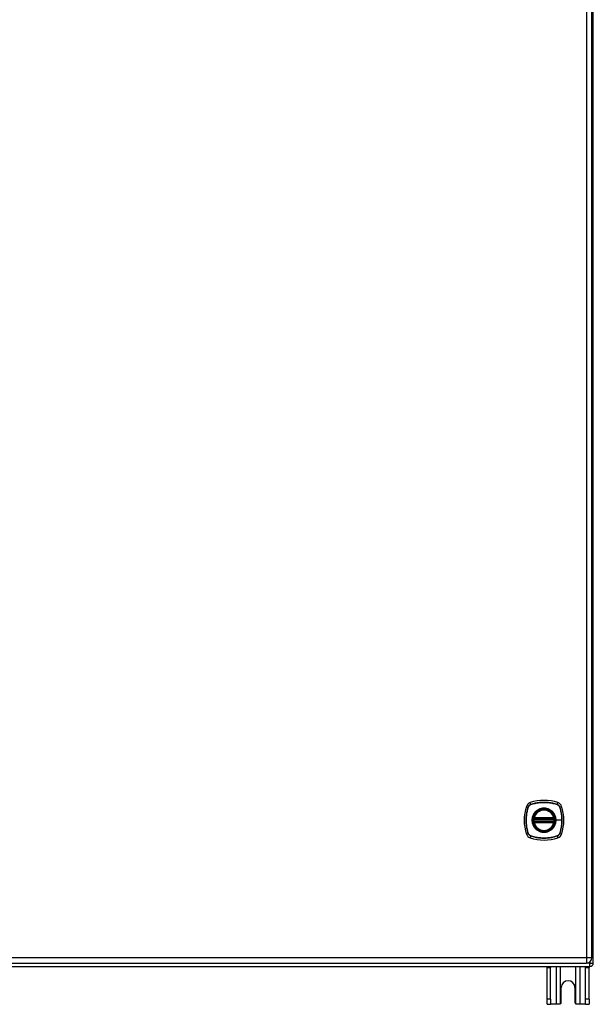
# Model space of a CAD drawing. Header units: inches. Extents: x 12 to 235, y 17 to 143.
# Tile 7 of 25: x 114 to 131, y 50 to 79. Entities that reach past the tile are written whole.
import ezdxf

# ---------------------------------------------------------------- set-up
doc = ezdxf.new("R2010")
doc.units = ezdxf.units.IN
doc.header["$MEASUREMENT"] = 0
doc.layers.add('Visible Edges(ANSI)', color=7, linetype='Continuous', lineweight=25)
doc.layers.add('Visible Tangent Edges(ANSI)', color=7, linetype='Continuous', lineweight=25)

msp = doc.modelspace()

# ---------------------------------------------------------------- linework, layer by layer
at = {"layer": 'Visible Edges(ANSI)'}
for p, q in [((130.576, 50.919), (130.576, 110.4)), ((130.617, 50.758), (130.617, 110.56)), ((128.855, 55.047), (129.449, 55.047)), ((128.859, 55.067), (129.445, 55.067)), ((129.449, 54.968), (128.855, 54.968)), ((129.445, 54.949), (128.859, 54.949)), ((94.716, 50.659), (130.518, 50.659)), ((94.819, 50.758), (130.415, 50.758)), ((129.242, 50.628), (129.242, 50.659)), ((129.347, 50.659), (129.347, 50.628)), ((130.387, 50.628), (130.387, 50.659)), ((130.492, 50.659), (130.492, 50.628)), ((129.242, 49.69), (129.242, 50.628)), ((129.347, 49.69), (129.347, 50.628)), ((130.387, 49.69), (130.387, 50.628)), ((130.492, 49.69), (130.492, 50.628)), ((129.664, 49.596), (129.664, 50.034)), ((130.07, 50.034), (130.07, 49.596)), ((129.242, 49.534), (129.242, 49.69)), ((129.242, 49.534), (129.347, 49.534)), ((129.347, 49.69), (129.347, 49.534)), ((129.511, 49.534), (129.347, 49.534)), ((129.602, 49.534), (129.511, 49.534)), ((130.223, 49.534), (130.132, 49.534)), ((130.387, 49.534), (130.223, 49.534)), ((130.387, 49.534), (130.387, 49.69)), ((130.387, 49.534), (130.492, 49.534)), ((130.492, 49.69), (130.492, 49.534))]:
    msp.add_line(p, q, dxfattribs=at)
at = {"layer": 'Visible Edges(ANSI)', "flags": 128}
for points in [[(128.844, 55.061), (128.844, 55.061), (128.844, 55.061), (128.844, 55.061), (128.843, 55.06), (128.843, 55.06), (128.843, 55.059), (128.843, 55.059), (128.843, 55.058), (128.843, 55.057), (128.843, 55.056), (128.843, 55.055), (128.842, 55.054), (128.842, 55.053), (128.842, 55.051), (128.842, 55.05), (128.842, 55.049), (128.842, 55.047), (128.841, 55.046), (128.841, 55.044), (128.841, 55.043), (128.841, 55.041), (128.841, 55.04), (128.841, 55.038), (128.84, 55.037)], [(129.464, 55.037), (129.464, 55.038), (129.463, 55.04), (129.463, 55.041), (129.463, 55.043), (129.463, 55.044), (129.463, 55.046), (129.463, 55.047), (129.462, 55.049), (129.462, 55.05), (129.462, 55.051), (129.462, 55.053), (129.462, 55.054), (129.462, 55.055), (129.461, 55.056), (129.461, 55.057), (129.461, 55.058), (129.461, 55.059), (129.461, 55.059), (129.461, 55.06), (129.461, 55.06), (129.461, 55.061), (129.461, 55.061), (129.461, 55.061), (129.461, 55.061)], [(128.84, 54.979), (128.841, 54.978), (128.841, 54.976), (128.841, 54.974), (128.841, 54.973), (128.841, 54.971), (128.841, 54.97), (128.842, 54.968), (128.842, 54.967), (128.842, 54.966), (128.842, 54.964), (128.842, 54.963), (128.842, 54.962), (128.843, 54.961), (128.843, 54.96), (128.843, 54.959), (128.843, 54.958), (128.843, 54.957), (128.843, 54.957), (128.843, 54.956), (128.843, 54.956), (128.844, 54.955), (128.844, 54.955), (128.844, 54.955), (128.844, 54.955)], [(129.461, 54.955), (129.461, 54.955), (129.461, 54.955), (129.461, 54.955), (129.461, 54.956), (129.461, 54.956), (129.461, 54.957), (129.461, 54.957), (129.461, 54.958), (129.461, 54.959), (129.461, 54.96), (129.462, 54.961), (129.462, 54.962), (129.462, 54.963), (129.462, 54.964), (129.462, 54.966), (129.462, 54.967), (129.463, 54.968), (129.463, 54.97), (129.463, 54.971), (129.463, 54.973), (129.463, 54.974), (129.463, 54.976), (129.464, 54.978), (129.464, 54.979)], [(129.646, 49.552), (129.644, 49.551), (129.643, 49.55), (129.641, 49.548), (129.64, 49.547), (129.638, 49.546), (129.636, 49.545), (129.635, 49.544), (129.633, 49.543), (129.631, 49.542), (129.629, 49.541), (129.627, 49.54), (129.625, 49.539), (129.624, 49.538), (129.622, 49.538), (129.62, 49.537), (129.618, 49.536), (129.616, 49.536), (129.614, 49.535), (129.612, 49.535), (129.61, 49.535), (129.608, 49.535), (129.606, 49.534), (129.604, 49.534), (129.602, 49.534)], [(130.132, 49.534), (130.13, 49.534), (130.128, 49.534), (130.126, 49.535), (130.124, 49.535), (130.122, 49.535), (130.12, 49.535), (130.118, 49.536), (130.116, 49.536), (130.115, 49.537), (130.113, 49.538), (130.111, 49.538), (130.109, 49.539), (130.107, 49.54), (130.105, 49.541), (130.103, 49.542), (130.101, 49.543), (130.099, 49.544), (130.098, 49.545), (130.096, 49.546), (130.094, 49.547), (130.093, 49.548), (130.091, 49.55), (130.09, 49.551), (130.088, 49.552)]]:
    msp.add_lwpolyline(points, dxfattribs=at)
at = {"layer": 'Visible Edges(ANSI)'}
for radius in [0.32, 0.315]:
    msp.add_circle((129.152, 55.008), radius, dxfattribs=at)
for centre, radius, start, end in [((129.841, 55.008), 1.28, 161.2278, 198.7722), ((128.797, 55.363), 0.177, 108.7722, 161.2278), ((129.152, 54.319), 1.28, 71.2278, 108.7722), ((129.507, 55.363), 0.177, 18.7722, 71.2278), ((128.463, 55.008), 1.28, 341.2278, 18.7722), ((128.855, 55.059), 0.0118, 170.216, 270), ((129.152, 55.008), 0.313, 166.3656, 170.216), ((129.152, 55.008), 0.313, 13.6344, 166.3656), ((128.859, 55.079), 0.0118, 166.3656, 270), ((129.445, 55.079), 0.0118, 270, 13.6344), ((129.449, 55.059), 0.0118, 270, 9.784), ((129.152, 55.008), 0.313, 9.784, 13.6344), ((129.152, 55.008), 0.313, 174.7499, 185.2501), ((128.855, 54.957), 0.0118, 90, 189.784), ((129.152, 55.008), 0.313, 189.784, 193.6344), ((128.859, 54.937), 0.0118, 90, 193.6344), ((129.152, 55.008), 0.313, 193.6344, 346.3656), ((129.445, 54.937), 0.0118, 346.3656, 90), ((129.449, 54.957), 0.0118, 350.216, 90), ((129.152, 55.008), 0.313, 346.3656, 350.216), ((129.152, 55.008), 0.313, 354.7499, 5.2501), ((128.797, 54.653), 0.177, 198.7722, 251.2278), ((129.152, 55.697), 1.28, 251.2278, 288.7722), ((129.507, 54.653), 0.177, 288.7722, 341.2278), ((130.415, 50.919), 0.161, 270, 0), ((130.518, 50.758), 0.099, 270, 0), ((129.867, 50.034), 0.203, 0, 180), ((129.602, 49.596), 0.062, 314.9335, 0), ((130.132, 49.596), 0.062, 180, 225.0665)]:
    msp.add_arc(centre, radius, start, end, dxfattribs=at)
at = {"layer": 'Visible Tangent Edges(ANSI)'}
for p, q in [((130.415, 110.4), (130.415, 50.919)), ((128.63, 55.42), (128.684, 55.401)), ((128.686, 55.4), (128.687, 55.4)), ((128.759, 55.475), (128.74, 55.53)), ((128.76, 55.473), (128.76, 55.474)), ((129.544, 55.474), (129.544, 55.473)), ((129.545, 55.475), (129.564, 55.53)), ((129.618, 55.4), (129.618, 55.4)), ((129.62, 55.401), (129.675, 55.42)), ((128.85, 55.06), (128.844, 55.061)), ((128.848, 55.082), (128.859, 55.079)), ((128.855, 55.047), (128.855, 55.057)), ((128.859, 55.067), (128.859, 55.079)), ((129.445, 55.079), (128.859, 55.079)), ((128.859, 55.057), (128.859, 55.067)), ((128.859, 55.057), (129.445, 55.057)), ((129.445, 55.079), (129.456, 55.082)), ((129.445, 55.079), (129.445, 55.067)), ((129.445, 55.067), (129.445, 55.057)), ((129.449, 55.057), (129.449, 55.047)), ((129.461, 55.061), (129.455, 55.06)), ((128.84, 55.037), (128.852, 55.035)), ((128.84, 54.979), (128.852, 54.98)), ((128.844, 54.955), (128.85, 54.956)), ((128.859, 54.937), (128.848, 54.934)), ((128.852, 55.035), (129.452, 55.035)), ((129.452, 54.98), (128.852, 54.98)), ((128.855, 54.958), (128.855, 54.968)), ((128.859, 54.949), (128.859, 54.959)), ((129.445, 54.959), (128.859, 54.959)), ((128.859, 54.937), (128.859, 54.949)), ((128.859, 54.937), (129.445, 54.937)), ((129.445, 54.959), (129.445, 54.949)), ((129.445, 54.949), (129.445, 54.937)), ((129.456, 54.934), (129.445, 54.937)), ((129.449, 54.968), (129.449, 54.958)), ((129.452, 55.035), (129.464, 55.037)), ((129.452, 54.98), (129.464, 54.979)), ((129.455, 54.956), (129.461, 54.955)), ((129.504, 55.008), (129.509, 55.008)), ((129.683, 55.008), (129.509, 55.008)), ((128.684, 54.615), (128.63, 54.596)), ((128.687, 54.615), (128.686, 54.616)), ((128.759, 54.54), (128.74, 54.485)), ((128.76, 54.542), (128.76, 54.542)), ((129.544, 54.542), (129.544, 54.542)), ((129.545, 54.54), (129.564, 54.485)), ((129.618, 54.616), (129.618, 54.615)), ((129.62, 54.615), (129.675, 54.596)), ((130.415, 50.919), (94.819, 50.919)), ((129.511, 50.659), (129.511, 49.534)), ((129.646, 49.552), (129.646, 50.659)), ((130.088, 50.659), (130.088, 49.552)), ((130.223, 49.534), (130.223, 50.659)), ((130.415, 50.919), (130.415, 50.758)), ((130.576, 50.919), (130.415, 50.919)), ((130.518, 50.758), (130.428, 50.758)), ((130.518, 50.795), (130.518, 50.758)), ((130.518, 50.659), (130.518, 50.758)), ((130.518, 50.758), (130.617, 50.758)), ((129.242, 50.628), (129.347, 50.628)), ((130.387, 50.628), (130.492, 50.628)), ((129.347, 49.69), (129.242, 49.69)), ((130.492, 49.69), (130.387, 49.69))]:
    msp.add_line(p, q, dxfattribs=at)
at = {"layer": 'Visible Tangent Edges(ANSI)', "flags": 128}
for points in [[(128.684, 55.401), (128.674, 55.369), (128.665, 55.337), (128.656, 55.305), (128.649, 55.272), (128.642, 55.24), (128.636, 55.207), (128.631, 55.174), (128.627, 55.14), (128.624, 55.107), (128.622, 55.074), (128.62, 55.04), (128.62, 55.007), (128.62, 54.974), (128.622, 54.941), (128.624, 54.907), (128.627, 54.874), (128.631, 54.841), (128.636, 54.808), (128.642, 54.775), (128.649, 54.743), (128.656, 54.711), (128.665, 54.678), (128.674, 54.646), (128.684, 54.615)], [(128.686, 54.616), (128.676, 54.647), (128.667, 54.679), (128.658, 54.711), (128.65, 54.744), (128.644, 54.776), (128.638, 54.809), (128.633, 54.842), (128.629, 54.874), (128.625, 54.908), (128.623, 54.941), (128.622, 54.974), (128.621, 55.007), (128.622, 55.04), (128.623, 55.074), (128.625, 55.107), (128.628, 55.14), (128.633, 55.173), (128.638, 55.206), (128.644, 55.239), (128.65, 55.272), (128.658, 55.304), (128.667, 55.336), (128.676, 55.368), (128.686, 55.4)], [(128.759, 55.475), (128.755, 55.474), (128.75, 55.472), (128.746, 55.47), (128.742, 55.468), (128.738, 55.466), (128.734, 55.464), (128.73, 55.461), (128.727, 55.459), (128.723, 55.456), (128.72, 55.453), (128.716, 55.45), (128.713, 55.447), (128.71, 55.444), (128.707, 55.44), (128.704, 55.437), (128.701, 55.433), (128.699, 55.429), (128.696, 55.426), (128.694, 55.422), (128.692, 55.418), (128.69, 55.414), (128.688, 55.409), (128.686, 55.405), (128.684, 55.401)], [(128.687, 55.4), (128.688, 55.404), (128.69, 55.409), (128.692, 55.413), (128.694, 55.417), (128.696, 55.421), (128.698, 55.424), (128.701, 55.428), (128.703, 55.432), (128.706, 55.435), (128.709, 55.439), (128.712, 55.442), (128.715, 55.445), (128.718, 55.448), (128.721, 55.451), (128.725, 55.454), (128.728, 55.457), (128.732, 55.459), (128.736, 55.462), (128.739, 55.464), (128.743, 55.466), (128.747, 55.468), (128.751, 55.47), (128.755, 55.472), (128.76, 55.473)], [(129.545, 55.475), (129.513, 55.486), (129.481, 55.495), (129.449, 55.504), (129.417, 55.511), (129.384, 55.518), (129.351, 55.524), (129.318, 55.529), (129.285, 55.533), (129.251, 55.536), (129.218, 55.538), (129.185, 55.54), (129.151, 55.54), (129.118, 55.54), (129.085, 55.538), (129.052, 55.536), (129.018, 55.533), (128.985, 55.529), (128.952, 55.524), (128.92, 55.518), (128.887, 55.511), (128.855, 55.504), (128.823, 55.495), (128.791, 55.486), (128.759, 55.475)], [(128.76, 55.474), (128.792, 55.484), (128.823, 55.493), (128.855, 55.502), (128.888, 55.509), (128.92, 55.516), (128.953, 55.522), (128.986, 55.527), (129.019, 55.531), (129.052, 55.535), (129.085, 55.537), (129.118, 55.538), (129.151, 55.539), (129.185, 55.538), (129.218, 55.537), (129.251, 55.535), (129.284, 55.531), (129.317, 55.527), (129.35, 55.522), (129.383, 55.516), (129.416, 55.51), (129.448, 55.502), (129.481, 55.493), (129.512, 55.484), (129.544, 55.474)], [(129.504, 55.008), (129.492, 54.917), (129.457, 54.832), (129.401, 54.758), (129.328, 54.703), (129.243, 54.668), (129.152, 54.656), (129.061, 54.668), (128.975, 54.703), (128.903, 54.759), (128.847, 54.832), (128.812, 54.917), (128.8, 55.008), (128.812, 55.099), (128.847, 55.184), (128.903, 55.257), (128.976, 55.313), (129.061, 55.348), (129.152, 55.36), (129.244, 55.348), (129.329, 55.313), (129.401, 55.257), (129.457, 55.184), (129.492, 55.099), (129.504, 55.008)], [(129.38, 55.282), (129.363, 55.295), (129.347, 55.307), (129.329, 55.318), (129.311, 55.327), (129.292, 55.336), (129.273, 55.343), (129.253, 55.35), (129.234, 55.355), (129.214, 55.359), (129.193, 55.362), (129.173, 55.364), (129.152, 55.365), (129.131, 55.364), (129.111, 55.362), (129.09, 55.359), (129.07, 55.355), (129.05, 55.35), (129.031, 55.343), (129.012, 55.336), (128.993, 55.327), (128.975, 55.317), (128.957, 55.307), (128.941, 55.295), (128.925, 55.282)], [(129.544, 55.473), (129.549, 55.472), (129.553, 55.47), (129.557, 55.468), (129.561, 55.466), (129.565, 55.464), (129.569, 55.462), (129.572, 55.459), (129.576, 55.457), (129.579, 55.454), (129.583, 55.451), (129.586, 55.448), (129.589, 55.445), (129.593, 55.442), (129.595, 55.439), (129.598, 55.435), (129.601, 55.432), (129.604, 55.428), (129.606, 55.424), (129.608, 55.421), (129.61, 55.417), (129.612, 55.413), (129.614, 55.409), (129.616, 55.404), (129.618, 55.4)], [(129.62, 55.401), (129.618, 55.405), (129.616, 55.409), (129.615, 55.414), (129.613, 55.418), (129.61, 55.422), (129.608, 55.426), (129.606, 55.429), (129.603, 55.433), (129.6, 55.437), (129.597, 55.44), (129.594, 55.444), (129.591, 55.447), (129.588, 55.45), (129.584, 55.453), (129.581, 55.456), (129.577, 55.459), (129.574, 55.461), (129.57, 55.464), (129.566, 55.466), (129.562, 55.468), (129.558, 55.47), (129.554, 55.472), (129.549, 55.474), (129.545, 55.475)], [(129.618, 55.4), (129.623, 55.384), (129.628, 55.368), (129.633, 55.352), (129.637, 55.336), (129.642, 55.32), (129.646, 55.304), (129.65, 55.288), (129.654, 55.272), (129.657, 55.256), (129.661, 55.239), (129.664, 55.223), (129.666, 55.207), (129.669, 55.19), (129.671, 55.174), (129.674, 55.157), (129.676, 55.141), (129.677, 55.124), (129.679, 55.108), (129.68, 55.091), (129.681, 55.074), (129.682, 55.058), (129.682, 55.041), (129.683, 55.024), (129.683, 55.008)], [(129.62, 54.615), (129.63, 54.646), (129.639, 54.678), (129.648, 54.711), (129.655, 54.743), (129.662, 54.776), (129.668, 54.809), (129.673, 54.842), (129.677, 54.875), (129.68, 54.908), (129.682, 54.942), (129.684, 54.975), (129.684, 55.008), (129.684, 55.042), (129.682, 55.075), (129.68, 55.108), (129.677, 55.141), (129.673, 55.174), (129.668, 55.207), (129.662, 55.24), (129.655, 55.273), (129.648, 55.305), (129.639, 55.337), (129.63, 55.369), (129.62, 55.401)], [(128.877, 55.235), (128.865, 55.219), (128.853, 55.202), (128.842, 55.185), (128.833, 55.167), (128.824, 55.148), (128.816, 55.129), (128.81, 55.109), (128.805, 55.089), (128.801, 55.069), (128.798, 55.049), (128.796, 55.028), (128.795, 55.008), (128.796, 54.987), (128.798, 54.967), (128.801, 54.946), (128.805, 54.926), (128.81, 54.906), (128.817, 54.887), (128.824, 54.867), (128.833, 54.849), (128.842, 54.831), (128.853, 54.813), (128.865, 54.796), (128.877, 54.78)], [(128.848, 55.082), (128.848, 55.081), (128.847, 55.08), (128.847, 55.079), (128.847, 55.078), (128.847, 55.077), (128.847, 55.076), (128.847, 55.075), (128.847, 55.074), (128.847, 55.073), (128.847, 55.072), (128.847, 55.071), (128.847, 55.07), (128.847, 55.069), (128.847, 55.068), (128.847, 55.068), (128.847, 55.067), (128.847, 55.066), (128.848, 55.065), (128.848, 55.064), (128.848, 55.063), (128.848, 55.062), (128.849, 55.062), (128.849, 55.061), (128.85, 55.06)], [(128.85, 55.06), (128.85, 55.06), (128.85, 55.06), (128.85, 55.06), (128.85, 55.059), (128.851, 55.059), (128.851, 55.059), (128.851, 55.059), (128.851, 55.059), (128.851, 55.059), (128.852, 55.059), (128.852, 55.058), (128.852, 55.058), (128.852, 55.058), (128.853, 55.058), (128.853, 55.058), (128.853, 55.058), (128.853, 55.058), (128.854, 55.058), (128.854, 55.058), (128.854, 55.058), (128.854, 55.057), (128.855, 55.057), (128.855, 55.057), (128.855, 55.057)], [(128.852, 55.035), (128.852, 55.036), (128.852, 55.037), (128.853, 55.038), (128.853, 55.038), (128.853, 55.039), (128.853, 55.04), (128.853, 55.041), (128.853, 55.041), (128.854, 55.042), (128.854, 55.043), (128.854, 55.043), (128.854, 55.044), (128.854, 55.044), (128.854, 55.045), (128.855, 55.045), (128.855, 55.046), (128.855, 55.046), (128.855, 55.046), (128.855, 55.047), (128.855, 55.047), (128.855, 55.047), (128.855, 55.047), (128.855, 55.047), (128.855, 55.047)], [(128.855, 55.057), (128.855, 55.057), (128.856, 55.057), (128.856, 55.057), (128.856, 55.057), (128.856, 55.057), (128.856, 55.057), (128.856, 55.057), (128.857, 55.057), (128.857, 55.057), (128.857, 55.057), (128.857, 55.057), (128.857, 55.057), (128.857, 55.057), (128.858, 55.057), (128.858, 55.057), (128.858, 55.057), (128.858, 55.057), (128.858, 55.057), (128.859, 55.057), (128.859, 55.057), (128.859, 55.057), (128.859, 55.057), (128.859, 55.057), (128.859, 55.057)], [(128.925, 55.282), (128.922, 55.281), (128.92, 55.279), (128.918, 55.277), (128.916, 55.275), (128.914, 55.273), (128.912, 55.272), (128.91, 55.27), (128.908, 55.268), (128.906, 55.266), (128.904, 55.264), (128.902, 55.262), (128.9, 55.26), (128.898, 55.258), (128.896, 55.256), (128.894, 55.254), (128.892, 55.252), (128.89, 55.25), (128.888, 55.248), (128.887, 55.246), (128.885, 55.244), (128.883, 55.242), (128.881, 55.24), (128.879, 55.238), (128.877, 55.235)], [(129.427, 55.235), (129.425, 55.238), (129.423, 55.24), (129.421, 55.242), (129.419, 55.244), (129.418, 55.246), (129.416, 55.248), (129.414, 55.25), (129.412, 55.252), (129.41, 55.254), (129.408, 55.256), (129.406, 55.258), (129.404, 55.26), (129.402, 55.262), (129.4, 55.264), (129.398, 55.266), (129.396, 55.268), (129.394, 55.27), (129.392, 55.272), (129.39, 55.273), (129.388, 55.275), (129.386, 55.277), (129.384, 55.279), (129.382, 55.281), (129.38, 55.282)], [(129.509, 55.008), (129.509, 55.018), (129.508, 55.028), (129.508, 55.039), (129.507, 55.049), (129.505, 55.059), (129.504, 55.069), (129.502, 55.079), (129.499, 55.09), (129.497, 55.1), (129.494, 55.109), (129.491, 55.119), (129.488, 55.129), (129.484, 55.138), (129.48, 55.148), (129.476, 55.157), (129.472, 55.167), (129.467, 55.176), (129.462, 55.185), (129.457, 55.194), (129.451, 55.202), (129.445, 55.211), (129.439, 55.219), (129.433, 55.227), (129.427, 55.235)], [(129.445, 55.057), (129.445, 55.057), (129.445, 55.057), (129.445, 55.057), (129.445, 55.057), (129.446, 55.057), (129.446, 55.057), (129.446, 55.057), (129.446, 55.057), (129.446, 55.057), (129.446, 55.057), (129.447, 55.057), (129.447, 55.057), (129.447, 55.057), (129.447, 55.057), (129.447, 55.057), (129.448, 55.057), (129.448, 55.057), (129.448, 55.057), (129.448, 55.057), (129.448, 55.057), (129.448, 55.057), (129.449, 55.057), (129.449, 55.057), (129.449, 55.057)], [(129.449, 55.057), (129.449, 55.057), (129.449, 55.057), (129.45, 55.057), (129.45, 55.058), (129.45, 55.058), (129.45, 55.058), (129.451, 55.058), (129.451, 55.058), (129.451, 55.058), (129.451, 55.058), (129.452, 55.058), (129.452, 55.058), (129.452, 55.058), (129.452, 55.059), (129.453, 55.059), (129.453, 55.059), (129.453, 55.059), (129.453, 55.059), (129.454, 55.059), (129.454, 55.059), (129.454, 55.06), (129.454, 55.06), (129.454, 55.06), (129.455, 55.06)], [(129.449, 55.047), (129.449, 55.047), (129.449, 55.047), (129.449, 55.047), (129.449, 55.047), (129.449, 55.047), (129.449, 55.046), (129.449, 55.046), (129.449, 55.046), (129.45, 55.045), (129.45, 55.045), (129.45, 55.044), (129.45, 55.044), (129.45, 55.043), (129.45, 55.043), (129.45, 55.042), (129.451, 55.041), (129.451, 55.041), (129.451, 55.04), (129.451, 55.039), (129.451, 55.038), (129.452, 55.038), (129.452, 55.037), (129.452, 55.036), (129.452, 55.035)], [(129.455, 55.06), (129.455, 55.061), (129.455, 55.062), (129.456, 55.062), (129.456, 55.063), (129.456, 55.064), (129.456, 55.065), (129.457, 55.066), (129.457, 55.067), (129.457, 55.068), (129.457, 55.068), (129.457, 55.069), (129.457, 55.07), (129.457, 55.071), (129.457, 55.072), (129.457, 55.073), (129.457, 55.074), (129.457, 55.075), (129.457, 55.076), (129.457, 55.077), (129.457, 55.078), (129.457, 55.079), (129.457, 55.08), (129.456, 55.081), (129.456, 55.082)], [(128.85, 54.956), (128.849, 54.955), (128.849, 54.954), (128.848, 54.953), (128.848, 54.953), (128.848, 54.952), (128.848, 54.951), (128.847, 54.95), (128.847, 54.949), (128.847, 54.948), (128.847, 54.947), (128.847, 54.946), (128.847, 54.945), (128.847, 54.944), (128.847, 54.944), (128.847, 54.943), (128.847, 54.942), (128.847, 54.941), (128.847, 54.94), (128.847, 54.939), (128.847, 54.938), (128.847, 54.937), (128.847, 54.936), (128.848, 54.935), (128.848, 54.934)], [(128.855, 54.958), (128.855, 54.958), (128.855, 54.958), (128.854, 54.958), (128.854, 54.958), (128.854, 54.958), (128.854, 54.958), (128.853, 54.958), (128.853, 54.958), (128.853, 54.958), (128.853, 54.958), (128.852, 54.958), (128.852, 54.957), (128.852, 54.957), (128.852, 54.957), (128.851, 54.957), (128.851, 54.957), (128.851, 54.957), (128.851, 54.957), (128.851, 54.956), (128.85, 54.956), (128.85, 54.956), (128.85, 54.956), (128.85, 54.956), (128.85, 54.956)], [(128.855, 54.968), (128.855, 54.969), (128.855, 54.969), (128.855, 54.969), (128.855, 54.969), (128.855, 54.969), (128.855, 54.969), (128.855, 54.97), (128.855, 54.97), (128.855, 54.97), (128.854, 54.971), (128.854, 54.971), (128.854, 54.972), (128.854, 54.973), (128.854, 54.973), (128.854, 54.974), (128.853, 54.974), (128.853, 54.975), (128.853, 54.976), (128.853, 54.977), (128.853, 54.977), (128.853, 54.978), (128.852, 54.979), (128.852, 54.98), (128.852, 54.98)], [(128.859, 54.959), (128.859, 54.959), (128.859, 54.959), (128.859, 54.959), (128.859, 54.959), (128.859, 54.959), (128.858, 54.959), (128.858, 54.959), (128.858, 54.959), (128.858, 54.959), (128.858, 54.959), (128.857, 54.959), (128.857, 54.959), (128.857, 54.959), (128.857, 54.959), (128.857, 54.959), (128.857, 54.959), (128.856, 54.958), (128.856, 54.958), (128.856, 54.958), (128.856, 54.958), (128.856, 54.958), (128.856, 54.958), (128.855, 54.958), (128.855, 54.958)], [(128.877, 54.78), (128.879, 54.778), (128.881, 54.776), (128.883, 54.774), (128.885, 54.772), (128.887, 54.77), (128.888, 54.768), (128.89, 54.766), (128.892, 54.764), (128.894, 54.762), (128.896, 54.76), (128.898, 54.758), (128.9, 54.756), (128.902, 54.754), (128.904, 54.752), (128.906, 54.75), (128.908, 54.748), (128.91, 54.746), (128.912, 54.744), (128.914, 54.742), (128.916, 54.74), (128.918, 54.739), (128.92, 54.737), (128.922, 54.735), (128.925, 54.733)], [(129.38, 54.733), (129.382, 54.735), (129.384, 54.737), (129.386, 54.739), (129.388, 54.74), (129.39, 54.742), (129.392, 54.744), (129.394, 54.746), (129.396, 54.748), (129.398, 54.75), (129.4, 54.752), (129.402, 54.754), (129.404, 54.756), (129.406, 54.758), (129.408, 54.76), (129.41, 54.762), (129.412, 54.764), (129.414, 54.766), (129.416, 54.768), (129.418, 54.77), (129.419, 54.772), (129.421, 54.774), (129.423, 54.776), (129.425, 54.778), (129.427, 54.78)], [(129.427, 54.78), (129.433, 54.788), (129.439, 54.797), (129.445, 54.805), (129.451, 54.813), (129.457, 54.822), (129.462, 54.831), (129.467, 54.84), (129.472, 54.849), (129.476, 54.858), (129.48, 54.868), (129.484, 54.877), (129.488, 54.887), (129.491, 54.897), (129.494, 54.906), (129.497, 54.916), (129.499, 54.926), (129.502, 54.936), (129.504, 54.946), (129.505, 54.957), (129.507, 54.967), (129.508, 54.977), (129.508, 54.987), (129.509, 54.998), (129.509, 55.008)], [(129.449, 54.958), (129.449, 54.958), (129.449, 54.958), (129.448, 54.958), (129.448, 54.958), (129.448, 54.958), (129.448, 54.958), (129.448, 54.958), (129.448, 54.959), (129.447, 54.959), (129.447, 54.959), (129.447, 54.959), (129.447, 54.959), (129.447, 54.959), (129.446, 54.959), (129.446, 54.959), (129.446, 54.959), (129.446, 54.959), (129.446, 54.959), (129.446, 54.959), (129.445, 54.959), (129.445, 54.959), (129.445, 54.959), (129.445, 54.959), (129.445, 54.959)], [(129.452, 54.98), (129.452, 54.98), (129.452, 54.979), (129.452, 54.978), (129.451, 54.977), (129.451, 54.977), (129.451, 54.976), (129.451, 54.975), (129.451, 54.974), (129.45, 54.974), (129.45, 54.973), (129.45, 54.973), (129.45, 54.972), (129.45, 54.971), (129.45, 54.971), (129.45, 54.97), (129.449, 54.97), (129.449, 54.97), (129.449, 54.969), (129.449, 54.969), (129.449, 54.969), (129.449, 54.969), (129.449, 54.969), (129.449, 54.969), (129.449, 54.968)], [(129.455, 54.956), (129.454, 54.956), (129.454, 54.956), (129.454, 54.956), (129.454, 54.956), (129.454, 54.956), (129.453, 54.957), (129.453, 54.957), (129.453, 54.957), (129.453, 54.957), (129.452, 54.957), (129.452, 54.957), (129.452, 54.957), (129.452, 54.958), (129.451, 54.958), (129.451, 54.958), (129.451, 54.958), (129.451, 54.958), (129.45, 54.958), (129.45, 54.958), (129.45, 54.958), (129.45, 54.958), (129.449, 54.958), (129.449, 54.958), (129.449, 54.958)], [(129.456, 54.934), (129.456, 54.935), (129.457, 54.936), (129.457, 54.937), (129.457, 54.938), (129.457, 54.939), (129.457, 54.94), (129.457, 54.941), (129.457, 54.942), (129.457, 54.943), (129.457, 54.944), (129.457, 54.944), (129.457, 54.945), (129.457, 54.946), (129.457, 54.947), (129.457, 54.948), (129.457, 54.949), (129.457, 54.95), (129.456, 54.951), (129.456, 54.952), (129.456, 54.953), (129.456, 54.953), (129.455, 54.954), (129.455, 54.955), (129.455, 54.956)], [(129.683, 55.008), (129.683, 54.991), (129.682, 54.975), (129.682, 54.958), (129.681, 54.942), (129.68, 54.925), (129.679, 54.908), (129.677, 54.892), (129.676, 54.875), (129.674, 54.859), (129.671, 54.842), (129.669, 54.826), (129.666, 54.809), (129.664, 54.793), (129.661, 54.776), (129.657, 54.76), (129.654, 54.744), (129.65, 54.728), (129.646, 54.711), (129.642, 54.695), (129.637, 54.679), (129.633, 54.663), (129.628, 54.647), (129.623, 54.632), (129.618, 54.616)], [(128.684, 54.615), (128.686, 54.61), (128.688, 54.606), (128.69, 54.602), (128.692, 54.598), (128.694, 54.594), (128.696, 54.59), (128.699, 54.586), (128.701, 54.583), (128.704, 54.579), (128.707, 54.575), (128.71, 54.572), (128.713, 54.569), (128.716, 54.566), (128.72, 54.563), (128.723, 54.56), (128.727, 54.557), (128.73, 54.554), (128.734, 54.552), (128.738, 54.55), (128.742, 54.547), (128.746, 54.545), (128.75, 54.544), (128.755, 54.542), (128.759, 54.54)], [(128.76, 54.542), (128.755, 54.544), (128.751, 54.546), (128.747, 54.547), (128.743, 54.549), (128.739, 54.552), (128.736, 54.554), (128.732, 54.556), (128.728, 54.559), (128.725, 54.562), (128.721, 54.564), (128.718, 54.567), (128.715, 54.57), (128.712, 54.574), (128.709, 54.577), (128.706, 54.58), (128.703, 54.584), (128.701, 54.588), (128.698, 54.591), (128.696, 54.595), (128.694, 54.599), (128.692, 54.603), (128.69, 54.607), (128.688, 54.611), (128.687, 54.615)], [(128.759, 54.54), (128.791, 54.53), (128.823, 54.521), (128.855, 54.512), (128.888, 54.505), (128.92, 54.498), (128.953, 54.492), (128.986, 54.487), (129.02, 54.483), (129.053, 54.48), (129.086, 54.477), (129.12, 54.476), (129.153, 54.476), (129.186, 54.476), (129.219, 54.478), (129.253, 54.48), (129.286, 54.483), (129.319, 54.487), (129.352, 54.492), (129.384, 54.498), (129.417, 54.505), (129.449, 54.512), (129.482, 54.521), (129.514, 54.53), (129.545, 54.54)], [(129.544, 54.542), (129.513, 54.532), (129.481, 54.522), (129.449, 54.514), (129.416, 54.506), (129.384, 54.499), (129.351, 54.494), (129.318, 54.489), (129.285, 54.484), (129.252, 54.481), (129.219, 54.479), (129.186, 54.478), (129.153, 54.477), (129.12, 54.477), (129.086, 54.479), (129.053, 54.481), (129.02, 54.484), (128.987, 54.488), (128.954, 54.493), (128.921, 54.499), (128.888, 54.506), (128.856, 54.514), (128.824, 54.522), (128.792, 54.532), (128.76, 54.542)], [(128.925, 54.733), (128.941, 54.721), (128.958, 54.709), (128.975, 54.698), (128.993, 54.689), (129.012, 54.68), (129.031, 54.672), (129.051, 54.666), (129.07, 54.66), (129.091, 54.656), (129.111, 54.653), (129.131, 54.652), (129.152, 54.651), (129.173, 54.652), (129.193, 54.653), (129.214, 54.656), (129.234, 54.661), (129.254, 54.666), (129.273, 54.672), (129.292, 54.68), (129.311, 54.688), (129.329, 54.698), (129.347, 54.709), (129.364, 54.721), (129.38, 54.733)], [(129.618, 54.615), (129.616, 54.611), (129.614, 54.607), (129.612, 54.603), (129.61, 54.599), (129.608, 54.595), (129.606, 54.591), (129.604, 54.588), (129.601, 54.584), (129.598, 54.58), (129.595, 54.577), (129.593, 54.574), (129.589, 54.57), (129.586, 54.567), (129.583, 54.564), (129.579, 54.562), (129.576, 54.559), (129.572, 54.556), (129.569, 54.554), (129.565, 54.552), (129.561, 54.549), (129.557, 54.547), (129.553, 54.546), (129.549, 54.544), (129.544, 54.542)], [(129.545, 54.54), (129.549, 54.542), (129.554, 54.544), (129.558, 54.545), (129.562, 54.547), (129.566, 54.55), (129.57, 54.552), (129.574, 54.554), (129.577, 54.557), (129.581, 54.56), (129.584, 54.563), (129.588, 54.566), (129.591, 54.569), (129.594, 54.572), (129.597, 54.575), (129.6, 54.579), (129.603, 54.583), (129.606, 54.586), (129.608, 54.59), (129.61, 54.594), (129.613, 54.598), (129.615, 54.602), (129.616, 54.606), (129.618, 54.61), (129.62, 54.615)]]:
    msp.add_lwpolyline(points, dxfattribs=at)
at = {"layer": 'Visible Tangent Edges(ANSI)'}
for radius in [0.346, 0.342, 0.325, 0.324]:
    msp.add_circle((129.152, 55.008), radius, dxfattribs=at)
for start, end in [(13.6344, 166.3656), (174.7499, 185.2501), (193.6344, 346.3656), (354.7499, 5.2501)]:
    msp.add_arc((129.152, 55.008), 0.301, start, end, dxfattribs=at)
for centre, major_axis, ratio, start_param, end_param in [((128.689, 55.399), (0.00933, -0.00312), 0.002893, 1.85298, 2.093627), ((128.761, 55.471), (-0.00312, 0.00933), 0.002893, 1.047966, 1.288612), ((129.544, 55.471), (-0.00312, -0.00933), 0.002893, 1.85298, 2.093627), ((129.615, 55.399), (-0.00933, -0.00312), 0.002893, 4.189559, 4.430205), ((128.844, 55.061), (0.00773, 0.00893), 0.431674, 4.96723, 6.283185), ((128.855, 55.056), (0.0021, 0.0116), 0.025638, 0, 1.426581), ((129.449, 55.056), (-0.0021, 0.0116), 0.025638, 4.856604, 6.283185), ((129.46, 55.061), (-0.00773, 0.00893), 0.431674, 0, 1.315955), ((128.844, 54.955), (0.00773, -0.00893), 0.431674, 0, 1.315955), ((128.855, 54.96), (0.0021, -0.0116), 0.025638, 4.856604, 6.283185), ((129.449, 54.96), (-0.0021, -0.0116), 0.025638, 0, 1.426581), ((129.46, 54.955), (-0.00773, -0.00893), 0.431674, 4.96723, 6.283185), ((128.689, 54.616), (0.00933, 0.00312), 0.002893, 4.189559, 4.430205), ((128.761, 54.545), (0.00312, 0.00933), 0.002893, 1.85298, 2.093627), ((129.544, 54.545), (-0.00312, 0.00933), 0.002893, 4.189559, 4.430205), ((129.615, 54.616), (-0.00933, 0.00312), 0.002893, 1.85298, 2.093627)]:
    msp.add_ellipse(centre, major_axis=major_axis, ratio=ratio, start_param=start_param, end_param=end_param, dxfattribs=at)

doc.saveas('drawing.dxf')
